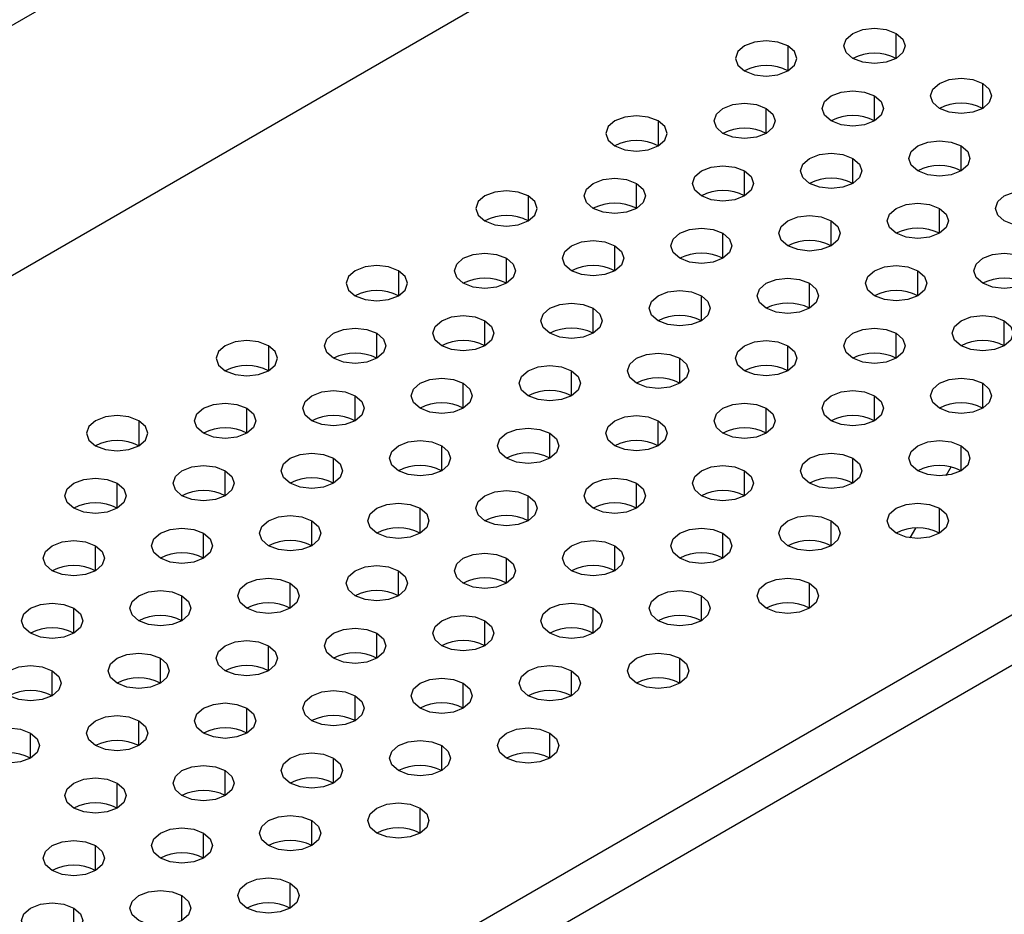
# Model space of a CAD drawing. Header units: millimetres. Extents: x 0 to 1118, y 0 to 864.
# Tile 125 of 254: x 891.76 to 897.12, y 696.38 to 701.25. Entities that reach past the tile are written whole.
import ezdxf

# ---------------------------------------------------------------- set-up
doc = ezdxf.new("R2010")
doc.units = ezdxf.units.MM

msp = doc.modelspace()

# ---------------------------------------------------------------- linework, layer by layer
at = {"color": 7, "linetype": 'Continuous', "lineweight": 25}
for p, q in [((897.1182, 704.3401), (869.6707, 688.4949)), ((869.3171, 686.9299), (897.4717, 703.1833)), ((901.7969, 700.6864), (873.6422, 684.4331)), ((873.7601, 684.229), (901.9147, 700.4823))]:
    msp.add_line(p, q, dxfattribs=at)
at = {"color": 8, "linetype": 'Continuous', "lineweight": 25}
for p, q in [((896.5339, 701.043), (896.5339, 701.1791)), ((895.9446, 701.1111), (895.9446, 700.975)), ((897.0053, 700.7709), (897.0053, 700.907)), ((896.416, 700.7029), (896.416, 700.8389)), ((895.8268, 700.6348), (895.8268, 700.7709)), ((895.2375, 700.7029), (895.2375, 700.5668)), ((896.8874, 700.4307), (896.8874, 700.5668)), ((896.2982, 700.3627), (896.2982, 700.4988)), ((895.7089, 700.2947), (895.7089, 700.4307)), ((895.1197, 700.2266), (895.1197, 700.3627)), ((894.5304, 700.2947), (894.5304, 700.1586)), ((896.7696, 700.0906), (896.7696, 700.2266)), ((896.1803, 700.0225), (896.1803, 700.1586)), ((895.5911, 699.9545), (895.5911, 700.0906)), ((895.0018, 699.8865), (895.0018, 700.0225)), ((894.4126, 699.8184), (894.4126, 699.9545)), ((893.8233, 699.8865), (893.8233, 699.7504)), ((896.6517, 699.7504), (896.6517, 699.8865)), ((896.0625, 699.6824), (896.0625, 699.8184)), ((895.4732, 699.6143), (895.4732, 699.7504)), ((894.884, 699.5463), (894.884, 699.6824)), ((894.2947, 699.4783), (894.2947, 699.6143)), ((897.1231, 699.4783), (897.1231, 699.6143)), ((893.7054, 699.4102), (893.7054, 699.5463)), ((896.5339, 699.4102), (896.5339, 699.5463)), ((893.1162, 699.4783), (893.1162, 699.3422)), ((895.9446, 699.3422), (895.9446, 699.4783)), ((895.3554, 699.2742), (895.3554, 699.4102)), ((894.7661, 699.2061), (894.7661, 699.3422)), ((894.1769, 699.1381), (894.1769, 699.2742)), ((897.0053, 699.1381), (897.0053, 699.2742)), ((893.5876, 699.0701), (893.5876, 699.2061)), ((896.416, 699.0701), (896.416, 699.2061)), ((892.9983, 699.002), (892.9983, 699.1381)), ((895.8268, 699.002), (895.8268, 699.1381)), ((892.4091, 699.0701), (892.4091, 698.934)), ((895.2375, 698.934), (895.2375, 699.0701)), ((894.6483, 698.866), (894.6483, 699.002)), ((894.059, 698.7979), (894.059, 698.934)), ((896.8874, 698.7979), (896.8874, 698.934)), ((893.4697, 698.7299), (893.4697, 698.866)), ((896.2982, 698.7299), (896.2982, 698.866)), ((896.8059, 698.7721), (896.833, 698.8188)), ((892.8805, 698.6618), (892.8805, 698.7979)), ((895.7089, 698.6618), (895.7089, 698.7979)), ((892.2912, 698.5938), (892.2912, 698.7299)), ((895.1197, 698.5938), (895.1197, 698.7299)), ((894.5304, 698.5258), (894.5304, 698.6618)), ((893.9411, 698.4577), (893.9411, 698.5938)), ((896.7696, 698.4577), (896.7696, 698.5938)), ((893.3519, 698.3897), (893.3519, 698.5258)), ((896.1803, 698.3897), (896.1803, 698.5258)), ((896.61, 698.4326), (896.6406, 698.4857)), ((892.7626, 698.3217), (892.7626, 698.4577)), ((895.5911, 698.3217), (895.5911, 698.4577)), ((892.1734, 698.2536), (892.1734, 698.3897)), ((895.0018, 698.2536), (895.0018, 698.3897)), ((894.4126, 698.1856), (894.4126, 698.3217)), ((893.8233, 698.1176), (893.8233, 698.2536)), ((893.234, 698.0495), (893.234, 698.1856)), ((896.0625, 698.0495), (896.0625, 698.1856)), ((892.6448, 697.9815), (892.6448, 698.1176)), ((895.4732, 697.9815), (895.4732, 698.1176)), ((892.0555, 697.9135), (892.0555, 698.0495)), ((894.884, 697.9135), (894.884, 698.0495)), ((894.2947, 697.8454), (894.2947, 697.9815)), ((893.7054, 697.7774), (893.7054, 697.9135)), ((893.1162, 697.7094), (893.1162, 697.8454)), ((892.5269, 697.6413), (892.5269, 697.7774)), ((895.3554, 697.6413), (895.3554, 697.7774)), ((891.9377, 697.5733), (891.9377, 697.7094)), ((894.7661, 697.5733), (894.7661, 697.7094)), ((894.1769, 697.5053), (894.1769, 697.6413)), ((893.5876, 697.4372), (893.5876, 697.5733)), ((892.9983, 697.3692), (892.9983, 697.5053)), ((892.4091, 697.3012), (892.4091, 697.4372)), ((891.8198, 697.2331), (891.8198, 697.3692)), ((894.6483, 697.2331), (894.6483, 697.3692)), ((894.059, 697.1651), (894.059, 697.3012)), ((893.4697, 697.0971), (893.4697, 697.2331)), ((892.8805, 697.029), (892.8805, 697.1651)), ((892.2912, 696.961), (892.2912, 697.0971)), ((893.9411, 696.8249), (893.9411, 696.961)), ((893.3519, 696.7569), (893.3519, 696.893)), ((892.7626, 696.6889), (892.7626, 696.8249)), ((892.1734, 696.6208), (892.1734, 696.7569)), ((893.234, 696.4167), (893.234, 696.5528)), ((892.6448, 696.3487), (892.6448, 696.4848)), ((892.0555, 696.2807), (892.0555, 696.4167))]:
    msp.add_line(p, q, dxfattribs=at)
at = {"color": 7, "linetype": 'Continuous', "lineweight": 25, "flags": 128}
for points in [[(896.2982, 701.043), (896.262, 701.0743), (896.2494, 701.1111), (896.262, 701.1479), (896.2982, 701.1791), (896.3522, 701.2), (896.416, 701.2073), (896.4798, 701.2), (896.5339, 701.1791)], [(896.5339, 701.1791), (896.57, 701.1479), (896.5827, 701.1111), (896.57, 701.0743), (896.5339, 701.043), (896.4798, 701.0222), (896.416, 701.0149), (896.3522, 701.0222), (896.2982, 701.043)], [(895.9446, 701.1111), (895.8905, 701.1319), (895.8268, 701.1393), (895.763, 701.1319), (895.7089, 701.1111), (895.6728, 701.0799), (895.6601, 701.043), (895.6728, 701.0062), (895.7089, 700.975)], [(895.7089, 700.975), (895.763, 700.9541), (895.8268, 700.9468), (895.8905, 700.9541), (895.9446, 700.975), (895.9807, 701.0062), (895.9934, 701.043), (895.9807, 701.0799), (895.9446, 701.1111)], [(896.7696, 700.7709), (896.7334, 700.8021), (896.7208, 700.8389), (896.7334, 700.8758), (896.7696, 700.907), (896.8236, 700.9278), (896.8874, 700.9352), (896.9512, 700.9278), (897.0053, 700.907)], [(897.0053, 700.907), (897.0414, 700.8758), (897.0541, 700.8389), (897.0414, 700.8021), (897.0053, 700.7709), (896.9512, 700.75), (896.8874, 700.7427), (896.8236, 700.75), (896.7696, 700.7709)], [(896.1803, 700.7029), (896.1442, 700.7341), (896.1315, 700.7709), (896.1442, 700.8077), (896.1803, 700.8389), (896.2344, 700.8598), (896.2982, 700.8671), (896.362, 700.8598), (896.416, 700.8389)], [(895.5911, 700.6348), (895.5549, 700.6661), (895.5422, 700.7029), (895.5549, 700.7397), (895.5911, 700.7709), (895.6451, 700.7918), (895.7089, 700.7991), (895.7727, 700.7918), (895.8268, 700.7709)], [(896.416, 700.8389), (896.4522, 700.8077), (896.4648, 700.7709), (896.4522, 700.7341), (896.416, 700.7029), (896.362, 700.682), (896.2982, 700.6747), (896.2344, 700.682), (896.1803, 700.7029)], [(895.8268, 700.7709), (895.8629, 700.7397), (895.8756, 700.7029), (895.8629, 700.6661), (895.8268, 700.6348), (895.7727, 700.614), (895.7089, 700.6067), (895.6451, 700.614), (895.5911, 700.6348)], [(895.2375, 700.7029), (895.1834, 700.7237), (895.1197, 700.7311), (895.0559, 700.7237), (895.0018, 700.7029), (894.9657, 700.6717), (894.953, 700.6348), (894.9657, 700.598), (895.0018, 700.5668)], [(895.0018, 700.5668), (895.0559, 700.5459), (895.1197, 700.5386), (895.1834, 700.5459), (895.2375, 700.5668), (895.2736, 700.598), (895.2863, 700.6348), (895.2736, 700.6717), (895.2375, 700.7029)], [(896.6517, 700.4307), (896.6156, 700.4619), (896.6029, 700.4988), (896.6156, 700.5356), (896.6517, 700.5668), (896.7058, 700.5877), (896.7696, 700.595), (896.8334, 700.5877), (896.8874, 700.5668)], [(896.0625, 700.3627), (896.0263, 700.3939), (896.0137, 700.4307), (896.0263, 700.4676), (896.0625, 700.4988), (896.1165, 700.5196), (896.1803, 700.5269), (896.2441, 700.5196), (896.2982, 700.4988)], [(896.8874, 700.5668), (896.9236, 700.5356), (896.9362, 700.4988), (896.9236, 700.4619), (896.8874, 700.4307), (896.8334, 700.4099), (896.7696, 700.4026), (896.7058, 700.4099), (896.6517, 700.4307)], [(896.2982, 700.4988), (896.3343, 700.4676), (896.347, 700.4307), (896.3343, 700.3939), (896.2982, 700.3627), (896.2441, 700.3418), (896.1803, 700.3345), (896.1165, 700.3418), (896.0625, 700.3627)], [(895.4732, 700.2947), (895.4371, 700.3259), (895.4244, 700.3627), (895.4371, 700.3995), (895.4732, 700.4307), (895.5273, 700.4516), (895.5911, 700.4589), (895.6548, 700.4516), (895.7089, 700.4307)], [(895.7089, 700.4307), (895.745, 700.3995), (895.7577, 700.3627), (895.745, 700.3259), (895.7089, 700.2947), (895.6548, 700.2738), (895.5911, 700.2665), (895.5273, 700.2738), (895.4732, 700.2947)], [(894.884, 700.2266), (894.8478, 700.2578), (894.8351, 700.2947), (894.8478, 700.3315), (894.884, 700.3627), (894.938, 700.3836), (895.0018, 700.3909), (895.0656, 700.3836), (895.1197, 700.3627)], [(895.1197, 700.3627), (895.1558, 700.3315), (895.1685, 700.2947), (895.1558, 700.2578), (895.1197, 700.2266), (895.0656, 700.2058), (895.0018, 700.1985), (894.938, 700.2058), (894.884, 700.2266)], [(894.5304, 700.2947), (894.4763, 700.3155), (894.4126, 700.3228), (894.3488, 700.3155), (894.2947, 700.2947), (894.2586, 700.2635), (894.2459, 700.2266), (894.2586, 700.1898), (894.2947, 700.1586)], [(897.1231, 700.1586), (897.087, 700.1898), (897.0743, 700.2266), (897.087, 700.2635), (897.1231, 700.2947), (897.1772, 700.3155), (897.241, 700.3228), (897.3048, 700.3155), (897.3588, 700.2947)], [(894.2947, 700.1586), (894.3488, 700.1377), (894.4126, 700.1304), (894.4763, 700.1377), (894.5304, 700.1586), (894.5665, 700.1898), (894.5792, 700.2266), (894.5665, 700.2635), (894.5304, 700.2947)], [(896.5339, 700.0906), (896.4977, 700.1218), (896.4851, 700.1586), (896.4977, 700.1954), (896.5339, 700.2266), (896.5879, 700.2475), (896.6517, 700.2548), (896.7155, 700.2475), (896.7696, 700.2266)], [(897.3588, 700.2947), (897.395, 700.2635), (897.4076, 700.2266), (897.395, 700.1898), (897.3588, 700.1586), (897.3048, 700.1377), (897.241, 700.1304), (897.1772, 700.1377), (897.1231, 700.1586)], [(896.7696, 700.2266), (896.8057, 700.1954), (896.8184, 700.1586), (896.8057, 700.1218), (896.7696, 700.0906), (896.7155, 700.0697), (896.6517, 700.0624), (896.5879, 700.0697), (896.5339, 700.0906)], [(895.9446, 700.0225), (895.9085, 700.0537), (895.8958, 700.0906), (895.9085, 700.1274), (895.9446, 700.1586), (895.9987, 700.1795), (896.0625, 700.1868), (896.1262, 700.1795), (896.1803, 700.1586)], [(896.1803, 700.1586), (896.2164, 700.1274), (896.2291, 700.0906), (896.2164, 700.0537), (896.1803, 700.0225), (896.1262, 700.0017), (896.0625, 699.9943), (895.9987, 700.0017), (895.9446, 700.0225)], [(895.3554, 699.9545), (895.3192, 699.9857), (895.3065, 700.0225), (895.3192, 700.0593), (895.3554, 700.0906), (895.4094, 700.1114), (895.4732, 700.1187), (895.537, 700.1114), (895.5911, 700.0906)], [(894.7661, 699.8865), (894.73, 699.9177), (894.7173, 699.9545), (894.73, 699.9913), (894.7661, 700.0225), (894.8202, 700.0434), (894.884, 700.0507), (894.9477, 700.0434), (895.0018, 700.0225)], [(895.5911, 700.0906), (895.6272, 700.0593), (895.6399, 700.0225), (895.6272, 699.9857), (895.5911, 699.9545), (895.537, 699.9336), (895.4732, 699.9263), (895.4094, 699.9336), (895.3554, 699.9545)], [(895.0018, 700.0225), (895.0379, 699.9913), (895.0506, 699.9545), (895.0379, 699.9177), (895.0018, 699.8865), (894.9477, 699.8656), (894.884, 699.8583), (894.8202, 699.8656), (894.7661, 699.8865)], [(894.1769, 699.8184), (894.1407, 699.8496), (894.128, 699.8865), (894.1407, 699.9233), (894.1769, 699.9545), (894.2309, 699.9754), (894.2947, 699.9827), (894.3585, 699.9754), (894.4126, 699.9545)], [(894.4126, 699.9545), (894.4487, 699.9233), (894.4614, 699.8865), (894.4487, 699.8496), (894.4126, 699.8184), (894.3585, 699.7976), (894.2947, 699.7902), (894.2309, 699.7976), (894.1769, 699.8184)], [(897.0053, 699.8184), (896.9691, 699.8496), (896.9565, 699.8865), (896.9691, 699.9233), (897.0053, 699.9545), (897.0593, 699.9754), (897.1231, 699.9827), (897.1869, 699.9754), (897.241, 699.9545)], [(897.241, 699.9545), (897.2771, 699.9233), (897.2898, 699.8865), (897.2771, 699.8496), (897.241, 699.8184), (897.1869, 699.7976), (897.1231, 699.7902), (897.0593, 699.7976), (897.0053, 699.8184)], [(893.8233, 699.8865), (893.7692, 699.9073), (893.7054, 699.9146), (893.6417, 699.9073), (893.5876, 699.8865), (893.5515, 699.8552), (893.5388, 699.8184), (893.5515, 699.7816), (893.5876, 699.7504)], [(893.5876, 699.7504), (893.6417, 699.7295), (893.7054, 699.7222), (893.7692, 699.7295), (893.8233, 699.7504), (893.8594, 699.7816), (893.8721, 699.8184), (893.8594, 699.8552), (893.8233, 699.8865)], [(896.416, 699.7504), (896.3799, 699.7816), (896.3672, 699.8184), (896.3799, 699.8552), (896.416, 699.8865), (896.4701, 699.9073), (896.5339, 699.9146), (896.5977, 699.9073), (896.6517, 699.8865)], [(896.6517, 699.8865), (896.6879, 699.8552), (896.7005, 699.8184), (896.6879, 699.7816), (896.6517, 699.7504), (896.5977, 699.7295), (896.5339, 699.7222), (896.4701, 699.7295), (896.416, 699.7504)], [(895.8268, 699.6824), (895.7906, 699.7136), (895.778, 699.7504), (895.7906, 699.7872), (895.8268, 699.8184), (895.8808, 699.8393), (895.9446, 699.8466), (896.0084, 699.8393), (896.0625, 699.8184)], [(895.2375, 699.6143), (895.2014, 699.6455), (895.1887, 699.6824), (895.2014, 699.7192), (895.2375, 699.7504), (895.2916, 699.7713), (895.3554, 699.7786), (895.4191, 699.7713), (895.4732, 699.7504)], [(896.0625, 699.8184), (896.0986, 699.7872), (896.1113, 699.7504), (896.0986, 699.7136), (896.0625, 699.6824), (896.0084, 699.6615), (895.9446, 699.6542), (895.8808, 699.6615), (895.8268, 699.6824)], [(895.4732, 699.7504), (895.5093, 699.7192), (895.522, 699.6824), (895.5093, 699.6455), (895.4732, 699.6143), (895.4191, 699.5935), (895.3554, 699.5861), (895.2916, 699.5935), (895.2375, 699.6143)], [(894.6483, 699.5463), (894.6121, 699.5775), (894.5994, 699.6143), (894.6121, 699.6511), (894.6483, 699.6824), (894.7023, 699.7032), (894.7661, 699.7105), (894.8299, 699.7032), (894.884, 699.6824)], [(894.884, 699.6824), (894.9201, 699.6511), (894.9328, 699.6143), (894.9201, 699.5775), (894.884, 699.5463), (894.8299, 699.5254), (894.7661, 699.5181), (894.7023, 699.5254), (894.6483, 699.5463)], [(894.059, 699.4783), (894.0229, 699.5095), (894.0102, 699.5463), (894.0229, 699.5831), (894.059, 699.6143), (894.1131, 699.6352), (894.1769, 699.6425), (894.2406, 699.6352), (894.2947, 699.6143)], [(894.2947, 699.6143), (894.3308, 699.5831), (894.3435, 699.5463), (894.3308, 699.5095), (894.2947, 699.4783), (894.2406, 699.4574), (894.1769, 699.4501), (894.1131, 699.4574), (894.059, 699.4783)], [(896.8874, 699.4783), (896.8513, 699.5095), (896.8386, 699.5463), (896.8513, 699.5831), (896.8874, 699.6143), (896.9415, 699.6352), (897.0053, 699.6425), (897.0691, 699.6352), (897.1231, 699.6143)], [(897.1231, 699.6143), (897.1593, 699.5831), (897.1719, 699.5463), (897.1593, 699.5095), (897.1231, 699.4783), (897.0691, 699.4574), (897.0053, 699.4501), (896.9415, 699.4574), (896.8874, 699.4783)], [(893.4697, 699.4102), (893.4336, 699.4414), (893.4209, 699.4783), (893.4336, 699.5151), (893.4697, 699.5463), (893.5238, 699.5671), (893.5876, 699.5745), (893.6514, 699.5671), (893.7054, 699.5463)], [(896.2982, 699.4102), (896.262, 699.4414), (896.2494, 699.4783), (896.262, 699.5151), (896.2982, 699.5463), (896.3522, 699.5671), (896.416, 699.5745), (896.4798, 699.5671), (896.5339, 699.5463)], [(893.1162, 699.4783), (893.0621, 699.4991), (892.9983, 699.5064), (892.9346, 699.4991), (892.8805, 699.4783), (892.8444, 699.447), (892.8317, 699.4102), (892.8444, 699.3734), (892.8805, 699.3422)], [(893.7054, 699.5463), (893.7416, 699.5151), (893.7543, 699.4783), (893.7416, 699.4414), (893.7054, 699.4102), (893.6514, 699.3894), (893.5876, 699.382), (893.5238, 699.3894), (893.4697, 699.4102)], [(895.7089, 699.3422), (895.6728, 699.3734), (895.6601, 699.4102), (895.6728, 699.447), (895.7089, 699.4783), (895.763, 699.4991), (895.8268, 699.5064), (895.8905, 699.4991), (895.9446, 699.4783)], [(896.5339, 699.5463), (896.57, 699.5151), (896.5827, 699.4783), (896.57, 699.4414), (896.5339, 699.4102), (896.4798, 699.3894), (896.416, 699.382), (896.3522, 699.3894), (896.2982, 699.4102)], [(892.8805, 699.3422), (892.9346, 699.3213), (892.9983, 699.314), (893.0621, 699.3213), (893.1162, 699.3422), (893.1523, 699.3734), (893.165, 699.4102), (893.1523, 699.447), (893.1162, 699.4783)], [(895.9446, 699.4783), (895.9807, 699.447), (895.9934, 699.4102), (895.9807, 699.3734), (895.9446, 699.3422), (895.8905, 699.3213), (895.8268, 699.314), (895.763, 699.3213), (895.7089, 699.3422)], [(895.1197, 699.2742), (895.0835, 699.3054), (895.0708, 699.3422), (895.0835, 699.379), (895.1197, 699.4102), (895.1737, 699.4311), (895.2375, 699.4384), (895.3013, 699.4311), (895.3554, 699.4102)], [(895.3554, 699.4102), (895.3915, 699.379), (895.4042, 699.3422), (895.3915, 699.3054), (895.3554, 699.2742), (895.3013, 699.2533), (895.2375, 699.246), (895.1737, 699.2533), (895.1197, 699.2742)], [(894.5304, 699.2061), (894.4943, 699.2373), (894.4816, 699.2742), (894.4943, 699.311), (894.5304, 699.3422), (894.5845, 699.363), (894.6483, 699.3704), (894.712, 699.363), (894.7661, 699.3422)], [(893.9411, 699.1381), (893.905, 699.1693), (893.8923, 699.2061), (893.905, 699.2429), (893.9411, 699.2742), (893.9952, 699.295), (894.059, 699.3023), (894.1228, 699.295), (894.1769, 699.2742)], [(894.7661, 699.3422), (894.8022, 699.311), (894.8149, 699.2742), (894.8022, 699.2373), (894.7661, 699.2061), (894.712, 699.1853), (894.6483, 699.1779), (894.5845, 699.1853), (894.5304, 699.2061)], [(896.7696, 699.1381), (896.7334, 699.1693), (896.7208, 699.2061), (896.7334, 699.2429), (896.7696, 699.2742), (896.8236, 699.295), (896.8874, 699.3023), (896.9512, 699.295), (897.0053, 699.2742)], [(894.1769, 699.2742), (894.213, 699.2429), (894.2257, 699.2061), (894.213, 699.1693), (894.1769, 699.1381), (894.1228, 699.1172), (894.059, 699.1099), (893.9952, 699.1172), (893.9411, 699.1381)], [(897.0053, 699.2742), (897.0414, 699.2429), (897.0541, 699.2061), (897.0414, 699.1693), (897.0053, 699.1381), (896.9512, 699.1172), (896.8874, 699.1099), (896.8236, 699.1172), (896.7696, 699.1381)], [(893.3519, 699.0701), (893.3158, 699.1013), (893.3031, 699.1381), (893.3158, 699.1749), (893.3519, 699.2061), (893.406, 699.227), (893.4697, 699.2343), (893.5335, 699.227), (893.5876, 699.2061)], [(893.5876, 699.2061), (893.6237, 699.1749), (893.6364, 699.1381), (893.6237, 699.1013), (893.5876, 699.0701), (893.5335, 699.0492), (893.4697, 699.0419), (893.406, 699.0492), (893.3519, 699.0701)], [(896.1803, 699.0701), (896.1442, 699.1013), (896.1315, 699.1381), (896.1442, 699.1749), (896.1803, 699.2061), (896.2344, 699.227), (896.2982, 699.2343), (896.362, 699.227), (896.416, 699.2061)], [(896.416, 699.2061), (896.4522, 699.1749), (896.4648, 699.1381), (896.4522, 699.1013), (896.416, 699.0701), (896.362, 699.0492), (896.2982, 699.0419), (896.2344, 699.0492), (896.1803, 699.0701)], [(892.7626, 699.002), (892.7265, 699.0332), (892.7138, 699.0701), (892.7265, 699.1069), (892.7626, 699.1381), (892.8167, 699.1589), (892.8805, 699.1663), (892.9443, 699.1589), (892.9983, 699.1381)], [(892.9983, 699.1381), (893.0345, 699.1069), (893.0472, 699.0701), (893.0345, 699.0332), (892.9983, 699.002), (892.9443, 698.9812), (892.8805, 698.9738), (892.8167, 698.9812), (892.7626, 699.002)], [(895.5911, 699.002), (895.5549, 699.0332), (895.5422, 699.0701), (895.5549, 699.1069), (895.5911, 699.1381), (895.6451, 699.1589), (895.7089, 699.1663), (895.7727, 699.1589), (895.8268, 699.1381)], [(895.8268, 699.1381), (895.8629, 699.1069), (895.8756, 699.0701), (895.8629, 699.0332), (895.8268, 699.002), (895.7727, 698.9812), (895.7089, 698.9738), (895.6451, 698.9812), (895.5911, 699.002)], [(892.4091, 699.0701), (892.355, 699.0909), (892.2912, 699.0982), (892.2275, 699.0909), (892.1734, 699.0701), (892.1373, 699.0388), (892.1246, 699.002), (892.1373, 698.9652), (892.1734, 698.934)], [(895.0018, 698.934), (894.9657, 698.9652), (894.953, 699.002), (894.9657, 699.0388), (895.0018, 699.0701), (895.0559, 699.0909), (895.1197, 699.0982), (895.1834, 699.0909), (895.2375, 699.0701)], [(892.1734, 698.934), (892.2275, 698.9131), (892.2912, 698.9058), (892.355, 698.9131), (892.4091, 698.934), (892.4452, 698.9652), (892.4579, 699.002), (892.4452, 699.0388), (892.4091, 699.0701)], [(894.4126, 698.866), (894.3764, 698.8972), (894.3637, 698.934), (894.3764, 698.9708), (894.4126, 699.002), (894.4666, 699.0229), (894.5304, 699.0302), (894.5942, 699.0229), (894.6483, 699.002)], [(895.2375, 699.0701), (895.2736, 699.0388), (895.2863, 699.002), (895.2736, 698.9652), (895.2375, 698.934), (895.1834, 698.9131), (895.1197, 698.9058), (895.0559, 698.9131), (895.0018, 698.934)], [(894.6483, 699.002), (894.6844, 698.9708), (894.6971, 698.934), (894.6844, 698.8972), (894.6483, 698.866), (894.5942, 698.8451), (894.5304, 698.8378), (894.4666, 698.8451), (894.4126, 698.866)], [(893.8233, 698.7979), (893.7872, 698.8291), (893.7745, 698.866), (893.7872, 698.9028), (893.8233, 698.934), (893.8774, 698.9548), (893.9411, 698.9622), (894.0049, 698.9548), (894.059, 698.934)], [(894.059, 698.934), (894.0951, 698.9028), (894.1078, 698.866), (894.0951, 698.8291), (894.059, 698.7979), (894.0049, 698.7771), (893.9411, 698.7697), (893.8774, 698.7771), (893.8233, 698.7979)], [(896.6517, 698.7979), (896.6156, 698.8291), (896.6029, 698.866), (896.6156, 698.9028), (896.6517, 698.934), (896.7058, 698.9548), (896.7696, 698.9622), (896.8334, 698.9548), (896.8874, 698.934)], [(896.8874, 698.934), (896.9236, 698.9028), (896.9362, 698.866), (896.9236, 698.8291), (896.8874, 698.7979), (896.8334, 698.7771), (896.7696, 698.7697), (896.7058, 698.7771), (896.6517, 698.7979)], [(893.234, 698.7299), (893.1979, 698.7611), (893.1852, 698.7979), (893.1979, 698.8347), (893.234, 698.866), (893.2881, 698.8868), (893.3519, 698.8941), (893.4157, 698.8868), (893.4697, 698.866)], [(893.4697, 698.866), (893.5059, 698.8347), (893.5186, 698.7979), (893.5059, 698.7611), (893.4697, 698.7299), (893.4157, 698.709), (893.3519, 698.7017), (893.2881, 698.709), (893.234, 698.7299)], [(896.0625, 698.7299), (896.0263, 698.7611), (896.0137, 698.7979), (896.0263, 698.8347), (896.0625, 698.866), (896.1165, 698.8868), (896.1803, 698.8941), (896.2441, 698.8868), (896.2982, 698.866)], [(896.2982, 698.866), (896.3343, 698.8347), (896.347, 698.7979), (896.3343, 698.7611), (896.2982, 698.7299), (896.2441, 698.709), (896.1803, 698.7017), (896.1165, 698.709), (896.0625, 698.7299)], [(892.6448, 698.6618), (892.6087, 698.6931), (892.596, 698.7299), (892.6087, 698.7667), (892.6448, 698.7979), (892.6989, 698.8188), (892.7626, 698.8261), (892.8264, 698.8188), (892.8805, 698.7979)], [(895.4732, 698.6618), (895.4371, 698.6931), (895.4244, 698.7299), (895.4371, 698.7667), (895.4732, 698.7979), (895.5273, 698.8188), (895.5911, 698.8261), (895.6548, 698.8188), (895.7089, 698.7979)], [(892.0555, 698.5938), (892.0194, 698.625), (892.0067, 698.6618), (892.0194, 698.6987), (892.0555, 698.7299), (892.1096, 698.7507), (892.1734, 698.7581), (892.2372, 698.7507), (892.2912, 698.7299)], [(892.8805, 698.7979), (892.9166, 698.7667), (892.9293, 698.7299), (892.9166, 698.6931), (892.8805, 698.6618), (892.8264, 698.641), (892.7626, 698.6337), (892.6989, 698.641), (892.6448, 698.6618)], [(894.884, 698.5938), (894.8478, 698.625), (894.8351, 698.6618), (894.8478, 698.6987), (894.884, 698.7299), (894.938, 698.7507), (895.0018, 698.7581), (895.0656, 698.7507), (895.1197, 698.7299)], [(895.7089, 698.7979), (895.745, 698.7667), (895.7577, 698.7299), (895.745, 698.6931), (895.7089, 698.6618), (895.6548, 698.641), (895.5911, 698.6337), (895.5273, 698.641), (895.4732, 698.6618)], [(892.2912, 698.7299), (892.3274, 698.6987), (892.34, 698.6618), (892.3274, 698.625), (892.2912, 698.5938), (892.2372, 698.573), (892.1734, 698.5656), (892.1096, 698.573), (892.0555, 698.5938)], [(895.1197, 698.7299), (895.1558, 698.6987), (895.1685, 698.6618), (895.1558, 698.625), (895.1197, 698.5938), (895.0656, 698.573), (895.0018, 698.5656), (894.938, 698.573), (894.884, 698.5938)], [(894.2947, 698.5258), (894.2586, 698.557), (894.2459, 698.5938), (894.2586, 698.6306), (894.2947, 698.6618), (894.3488, 698.6827), (894.4126, 698.69), (894.4763, 698.6827), (894.5304, 698.6618)], [(894.5304, 698.6618), (894.5665, 698.6306), (894.5792, 698.5938), (894.5665, 698.557), (894.5304, 698.5258), (894.4763, 698.5049), (894.4126, 698.4976), (894.3488, 698.5049), (894.2947, 698.5258)], [(893.7054, 698.4577), (893.6693, 698.489), (893.6566, 698.5258), (893.6693, 698.5626), (893.7054, 698.5938), (893.7595, 698.6147), (893.8233, 698.622), (893.8871, 698.6147), (893.9411, 698.5938)], [(893.9411, 698.5938), (893.9773, 698.5626), (893.99, 698.5258), (893.9773, 698.489), (893.9411, 698.4577), (893.8871, 698.4369), (893.8233, 698.4296), (893.7595, 698.4369), (893.7054, 698.4577)], [(896.5339, 698.4577), (896.4977, 698.489), (896.4851, 698.5258), (896.4977, 698.5626), (896.5339, 698.5938), (896.5879, 698.6147), (896.6517, 698.622), (896.7155, 698.6147), (896.7696, 698.5938)], [(896.7696, 698.5938), (896.8057, 698.5626), (896.8184, 698.5258), (896.8057, 698.489), (896.7696, 698.4577), (896.7155, 698.4369), (896.6517, 698.4296), (896.5879, 698.4369), (896.5339, 698.4577)], [(893.1162, 698.3897), (893.0801, 698.4209), (893.0674, 698.4577), (893.0801, 698.4946), (893.1162, 698.5258), (893.1703, 698.5466), (893.234, 698.554), (893.2978, 698.5466), (893.3519, 698.5258)], [(895.9446, 698.3897), (895.9085, 698.4209), (895.8958, 698.4577), (895.9085, 698.4946), (895.9446, 698.5258), (895.9987, 698.5466), (896.0625, 698.554), (896.1262, 698.5466), (896.1803, 698.5258)], [(892.5269, 698.3217), (892.4908, 698.3529), (892.4781, 698.3897), (892.4908, 698.4265), (892.5269, 698.4577), (892.581, 698.4786), (892.6448, 698.4859), (892.7086, 698.4786), (892.7626, 698.4577)], [(893.3519, 698.5258), (893.388, 698.4946), (893.4007, 698.4577), (893.388, 698.4209), (893.3519, 698.3897), (893.2978, 698.3689), (893.234, 698.3615), (893.1703, 698.3689), (893.1162, 698.3897)], [(895.3554, 698.3217), (895.3192, 698.3529), (895.3065, 698.3897), (895.3192, 698.4265), (895.3554, 698.4577), (895.4094, 698.4786), (895.4732, 698.4859), (895.537, 698.4786), (895.5911, 698.4577)], [(896.1803, 698.5258), (896.2164, 698.4946), (896.2291, 698.4577), (896.2164, 698.4209), (896.1803, 698.3897), (896.1262, 698.3689), (896.0625, 698.3615), (895.9987, 698.3689), (895.9446, 698.3897)], [(892.7626, 698.4577), (892.7988, 698.4265), (892.8115, 698.3897), (892.7988, 698.3529), (892.7626, 698.3217), (892.7086, 698.3008), (892.6448, 698.2935), (892.581, 698.3008), (892.5269, 698.3217)], [(895.5911, 698.4577), (895.6272, 698.4265), (895.6399, 698.3897), (895.6272, 698.3529), (895.5911, 698.3217), (895.537, 698.3008), (895.4732, 698.2935), (895.4094, 698.3008), (895.3554, 698.3217)], [(891.9377, 698.2536), (891.9016, 698.2849), (891.8889, 698.3217), (891.9016, 698.3585), (891.9377, 698.3897), (891.9918, 698.4106), (892.0555, 698.4179), (892.1193, 698.4106), (892.1734, 698.3897)], [(892.1734, 698.3897), (892.2095, 698.3585), (892.2222, 698.3217), (892.2095, 698.2849), (892.1734, 698.2536), (892.1193, 698.2328), (892.0555, 698.2255), (891.9918, 698.2328), (891.9377, 698.2536)], [(894.7661, 698.2536), (894.73, 698.2849), (894.7173, 698.3217), (894.73, 698.3585), (894.7661, 698.3897), (894.8202, 698.4106), (894.884, 698.4179), (894.9477, 698.4106), (895.0018, 698.3897)], [(895.0018, 698.3897), (895.0379, 698.3585), (895.0506, 698.3217), (895.0379, 698.2849), (895.0018, 698.2536), (894.9477, 698.2328), (894.884, 698.2255), (894.8202, 698.2328), (894.7661, 698.2536)], [(894.1769, 698.1856), (894.1407, 698.2168), (894.128, 698.2536), (894.1407, 698.2905), (894.1769, 698.3217), (894.2309, 698.3425), (894.2947, 698.3499), (894.3585, 698.3425), (894.4126, 698.3217)], [(893.5876, 698.1176), (893.5515, 698.1488), (893.5388, 698.1856), (893.5515, 698.2224), (893.5876, 698.2536), (893.6417, 698.2745), (893.7054, 698.2818), (893.7692, 698.2745), (893.8233, 698.2536)], [(894.4126, 698.3217), (894.4487, 698.2905), (894.4614, 698.2536), (894.4487, 698.2168), (894.4126, 698.1856), (894.3585, 698.1648), (894.2947, 698.1574), (894.2309, 698.1648), (894.1769, 698.1856)], [(893.8233, 698.2536), (893.8594, 698.2224), (893.8721, 698.1856), (893.8594, 698.1488), (893.8233, 698.1176), (893.7692, 698.0967), (893.7054, 698.0894), (893.6417, 698.0967), (893.5876, 698.1176)], [(892.9983, 698.0495), (892.9622, 698.0808), (892.9495, 698.1176), (892.9622, 698.1544), (892.9983, 698.1856), (893.0524, 698.2065), (893.1162, 698.2138), (893.18, 698.2065), (893.234, 698.1856)], [(893.234, 698.1856), (893.2702, 698.1544), (893.2829, 698.1176), (893.2702, 698.0808), (893.234, 698.0495), (893.18, 698.0287), (893.1162, 698.0214), (893.0524, 698.0287), (892.9983, 698.0495)], [(895.8268, 698.0495), (895.7906, 698.0808), (895.778, 698.1176), (895.7906, 698.1544), (895.8268, 698.1856), (895.8808, 698.2065), (895.9446, 698.2138), (896.0084, 698.2065), (896.0625, 698.1856)], [(896.0625, 698.1856), (896.0986, 698.1544), (896.1113, 698.1176), (896.0986, 698.0808), (896.0625, 698.0495), (896.0084, 698.0287), (895.9446, 698.0214), (895.8808, 698.0287), (895.8268, 698.0495)], [(892.4091, 697.9815), (892.373, 698.0127), (892.3603, 698.0495), (892.373, 698.0864), (892.4091, 698.1176), (892.4632, 698.1384), (892.5269, 698.1458), (892.5907, 698.1384), (892.6448, 698.1176)], [(892.6448, 698.1176), (892.6809, 698.0864), (892.6936, 698.0495), (892.6809, 698.0127), (892.6448, 697.9815), (892.5907, 697.9607), (892.5269, 697.9533), (892.4632, 697.9607), (892.4091, 697.9815)], [(895.2375, 697.9815), (895.2014, 698.0127), (895.1887, 698.0495), (895.2014, 698.0864), (895.2375, 698.1176), (895.2916, 698.1384), (895.3554, 698.1458), (895.4191, 698.1384), (895.4732, 698.1176)], [(895.4732, 698.1176), (895.5093, 698.0864), (895.522, 698.0495), (895.5093, 698.0127), (895.4732, 697.9815), (895.4191, 697.9607), (895.3554, 697.9533), (895.2916, 697.9607), (895.2375, 697.9815)], [(891.8198, 697.9135), (891.7837, 697.9447), (891.771, 697.9815), (891.7837, 698.0183), (891.8198, 698.0495), (891.8739, 698.0704), (891.9377, 698.0777), (892.0015, 698.0704), (892.0555, 698.0495)], [(894.6483, 697.9135), (894.6121, 697.9447), (894.5994, 697.9815), (894.6121, 698.0183), (894.6483, 698.0495), (894.7023, 698.0704), (894.7661, 698.0777), (894.8299, 698.0704), (894.884, 698.0495)], [(892.0555, 698.0495), (892.0917, 698.0183), (892.1043, 697.9815), (892.0917, 697.9447), (892.0555, 697.9135), (892.0015, 697.8926), (891.9377, 697.8853), (891.8739, 697.8926), (891.8198, 697.9135)], [(894.059, 697.8454), (894.0229, 697.8767), (894.0102, 697.9135), (894.0229, 697.9503), (894.059, 697.9815), (894.1131, 698.0024), (894.1769, 698.0097), (894.2406, 698.0024), (894.2947, 697.9815)], [(894.884, 698.0495), (894.9201, 698.0183), (894.9328, 697.9815), (894.9201, 697.9447), (894.884, 697.9135), (894.8299, 697.8926), (894.7661, 697.8853), (894.7023, 697.8926), (894.6483, 697.9135)], [(894.2947, 697.9815), (894.3308, 697.9503), (894.3435, 697.9135), (894.3308, 697.8767), (894.2947, 697.8454), (894.2406, 697.8246), (894.1769, 697.8173), (894.1131, 697.8246), (894.059, 697.8454)], [(893.4697, 697.7774), (893.4336, 697.8086), (893.4209, 697.8454), (893.4336, 697.8823), (893.4697, 697.9135), (893.5238, 697.9343), (893.5876, 697.9417), (893.6514, 697.9343), (893.7054, 697.9135)], [(893.7054, 697.9135), (893.7416, 697.8823), (893.7543, 697.8454), (893.7416, 697.8086), (893.7054, 697.7774), (893.6514, 697.7566), (893.5876, 697.7492), (893.5238, 697.7566), (893.4697, 697.7774)], [(892.8805, 697.7094), (892.8444, 697.7406), (892.8317, 697.7774), (892.8444, 697.8142), (892.8805, 697.8454), (892.9346, 697.8663), (892.9983, 697.8736), (893.0621, 697.8663), (893.1162, 697.8454)], [(893.1162, 697.8454), (893.1523, 697.8142), (893.165, 697.7774), (893.1523, 697.7406), (893.1162, 697.7094), (893.0621, 697.6885), (892.9983, 697.6812), (892.9346, 697.6885), (892.8805, 697.7094)], [(892.2912, 697.6413), (892.2551, 697.6726), (892.2424, 697.7094), (892.2551, 697.7462), (892.2912, 697.7774), (892.3453, 697.7983), (892.4091, 697.8056), (892.4729, 697.7983), (892.5269, 697.7774)], [(895.1197, 697.6413), (895.0835, 697.6726), (895.0708, 697.7094), (895.0835, 697.7462), (895.1197, 697.7774), (895.1737, 697.7983), (895.2375, 697.8056), (895.3013, 697.7983), (895.3554, 697.7774)], [(891.702, 697.5733), (891.6658, 697.6045), (891.6532, 697.6413), (891.6658, 697.6782), (891.702, 697.7094), (891.756, 697.7302), (891.8198, 697.7376), (891.8836, 697.7302), (891.9377, 697.7094)], [(892.5269, 697.7774), (892.5631, 697.7462), (892.5758, 697.7094), (892.5631, 697.6726), (892.5269, 697.6413), (892.4729, 697.6205), (892.4091, 697.6132), (892.3453, 697.6205), (892.2912, 697.6413)], [(894.5304, 697.5733), (894.4943, 697.6045), (894.4816, 697.6413), (894.4943, 697.6782), (894.5304, 697.7094), (894.5845, 697.7302), (894.6483, 697.7376), (894.712, 697.7302), (894.7661, 697.7094)], [(895.3554, 697.7774), (895.3915, 697.7462), (895.4042, 697.7094), (895.3915, 697.6726), (895.3554, 697.6413), (895.3013, 697.6205), (895.2375, 697.6132), (895.1737, 697.6205), (895.1197, 697.6413)], [(891.9377, 697.7094), (891.9738, 697.6782), (891.9865, 697.6413), (891.9738, 697.6045), (891.9377, 697.5733), (891.8836, 697.5524), (891.8198, 697.5451), (891.756, 697.5524), (891.702, 697.5733)], [(894.7661, 697.7094), (894.8022, 697.6782), (894.8149, 697.6413), (894.8022, 697.6045), (894.7661, 697.5733), (894.712, 697.5524), (894.6483, 697.5451), (894.5845, 697.5524), (894.5304, 697.5733)], [(893.9411, 697.5053), (893.905, 697.5365), (893.8923, 697.5733), (893.905, 697.6101), (893.9411, 697.6413), (893.9952, 697.6622), (894.059, 697.6695), (894.1228, 697.6622), (894.1769, 697.6413)], [(894.1769, 697.6413), (894.213, 697.6101), (894.2257, 697.5733), (894.213, 697.5365), (894.1769, 697.5053), (894.1228, 697.4844), (894.059, 697.4771), (893.9952, 697.4844), (893.9411, 697.5053)], [(893.3519, 697.4372), (893.3158, 697.4685), (893.3031, 697.5053), (893.3158, 697.5421), (893.3519, 697.5733), (893.406, 697.5942), (893.4697, 697.6015), (893.5335, 697.5942), (893.5876, 697.5733)], [(893.5876, 697.5733), (893.6237, 697.5421), (893.6364, 697.5053), (893.6237, 697.4685), (893.5876, 697.4372), (893.5335, 697.4164), (893.4697, 697.4091), (893.406, 697.4164), (893.3519, 697.4372)], [(892.7626, 697.3692), (892.7265, 697.4004), (892.7138, 697.4372), (892.7265, 697.4741), (892.7626, 697.5053), (892.8167, 697.5261), (892.8805, 697.5335), (892.9443, 697.5261), (892.9983, 697.5053)], [(892.9983, 697.5053), (893.0345, 697.4741), (893.0472, 697.4372), (893.0345, 697.4004), (892.9983, 697.3692), (892.9443, 697.3483), (892.8805, 697.341), (892.8167, 697.3483), (892.7626, 697.3692)], [(892.1734, 697.3012), (892.1373, 697.3324), (892.1246, 697.3692), (892.1373, 697.406), (892.1734, 697.4372), (892.2275, 697.4581), (892.2912, 697.4654), (892.355, 697.4581), (892.4091, 697.4372)], [(892.4091, 697.4372), (892.4452, 697.406), (892.4579, 697.3692), (892.4452, 697.3324), (892.4091, 697.3012), (892.355, 697.2803), (892.2912, 697.273), (892.2275, 697.2803), (892.1734, 697.3012)], [(891.5841, 697.2331), (891.548, 697.2643), (891.5353, 697.3012), (891.548, 697.338), (891.5841, 697.3692), (891.6382, 697.3901), (891.702, 697.3974), (891.7658, 697.3901), (891.8198, 697.3692)], [(891.8198, 697.3692), (891.856, 697.338), (891.8686, 697.3012), (891.856, 697.2643), (891.8198, 697.2331), (891.7658, 697.2123), (891.702, 697.205), (891.6382, 697.2123), (891.5841, 697.2331)], [(894.4126, 697.2331), (894.3764, 697.2643), (894.3637, 697.3012), (894.3764, 697.338), (894.4126, 697.3692), (894.4666, 697.3901), (894.5304, 697.3974), (894.5942, 697.3901), (894.6483, 697.3692)], [(894.6483, 697.3692), (894.6844, 697.338), (894.6971, 697.3012), (894.6844, 697.2643), (894.6483, 697.2331), (894.5942, 697.2123), (894.5304, 697.205), (894.4666, 697.2123), (894.4126, 697.2331)], [(893.8233, 697.1651), (893.7872, 697.1963), (893.7745, 697.2331), (893.7872, 697.27), (893.8233, 697.3012), (893.8774, 697.322), (893.9411, 697.3294), (894.0049, 697.322), (894.059, 697.3012)], [(893.234, 697.0971), (893.1979, 697.1283), (893.1852, 697.1651), (893.1979, 697.2019), (893.234, 697.2331), (893.2881, 697.254), (893.3519, 697.2613), (893.4157, 697.254), (893.4697, 697.2331)], [(894.059, 697.3012), (894.0951, 697.27), (894.1078, 697.2331), (894.0951, 697.1963), (894.059, 697.1651), (894.0049, 697.1442), (893.9411, 697.1369), (893.8774, 697.1442), (893.8233, 697.1651)], [(893.4697, 697.2331), (893.5059, 697.2019), (893.5186, 697.1651), (893.5059, 697.1283), (893.4697, 697.0971), (893.4157, 697.0762), (893.3519, 697.0689), (893.2881, 697.0762), (893.234, 697.0971)], [(892.6448, 697.029), (892.6087, 697.0602), (892.596, 697.0971), (892.6087, 697.1339), (892.6448, 697.1651), (892.6989, 697.186), (892.7626, 697.1933), (892.8264, 697.186), (892.8805, 697.1651)], [(892.8805, 697.1651), (892.9166, 697.1339), (892.9293, 697.0971), (892.9166, 697.0602), (892.8805, 697.029), (892.8264, 697.0082), (892.7626, 697.0009), (892.6989, 697.0082), (892.6448, 697.029)], [(892.0555, 696.961), (892.0194, 696.9922), (892.0067, 697.029), (892.0194, 697.0659), (892.0555, 697.0971), (892.1096, 697.1179), (892.1734, 697.1252), (892.2372, 697.1179), (892.2912, 697.0971)], [(892.2912, 697.0971), (892.3274, 697.0659), (892.34, 697.029), (892.3274, 696.9922), (892.2912, 696.961), (892.2372, 696.9401), (892.1734, 696.9328), (892.1096, 696.9401), (892.0555, 696.961)], [(893.7054, 696.8249), (893.6693, 696.8561), (893.6566, 696.893), (893.6693, 696.9298), (893.7054, 696.961), (893.7595, 696.9819), (893.8233, 696.9892), (893.8871, 696.9819), (893.9411, 696.961)], [(893.9411, 696.961), (893.9773, 696.9298), (893.99, 696.893), (893.9773, 696.8561), (893.9411, 696.8249), (893.8871, 696.8041), (893.8233, 696.7968), (893.7595, 696.8041), (893.7054, 696.8249)], [(893.1162, 696.7569), (893.0801, 696.7881), (893.0674, 696.8249), (893.0801, 696.8618), (893.1162, 696.893), (893.1703, 696.9138), (893.234, 696.9211), (893.2978, 696.9138), (893.3519, 696.893)], [(893.3519, 696.893), (893.388, 696.8618), (893.4007, 696.8249), (893.388, 696.7881), (893.3519, 696.7569), (893.2978, 696.736), (893.234, 696.7287), (893.1703, 696.736), (893.1162, 696.7569)], [(892.5269, 696.6889), (892.4908, 696.7201), (892.4781, 696.7569), (892.4908, 696.7937), (892.5269, 696.8249), (892.581, 696.8458), (892.6448, 696.8531), (892.7086, 696.8458), (892.7626, 696.8249)], [(892.7626, 696.8249), (892.7988, 696.7937), (892.8115, 696.7569), (892.7988, 696.7201), (892.7626, 696.6889), (892.7086, 696.668), (892.6448, 696.6607), (892.581, 696.668), (892.5269, 696.6889)], [(891.9377, 696.6208), (891.9016, 696.652), (891.8889, 696.6889), (891.9016, 696.7257), (891.9377, 696.7569), (891.9918, 696.7778), (892.0555, 696.7851), (892.1193, 696.7778), (892.1734, 696.7569)], [(892.1734, 696.7569), (892.2095, 696.7257), (892.2222, 696.6889), (892.2095, 696.652), (892.1734, 696.6208), (892.1193, 696.6), (892.0555, 696.5926), (891.9918, 696.6), (891.9377, 696.6208)], [(892.9983, 696.4167), (892.9622, 696.4479), (892.9495, 696.4848), (892.9622, 696.5216), (892.9983, 696.5528), (893.0524, 696.5737), (893.1162, 696.581), (893.18, 696.5737), (893.234, 696.5528)], [(892.4091, 696.3487), (892.373, 696.3799), (892.3603, 696.4167), (892.373, 696.4535), (892.4091, 696.4848), (892.4632, 696.5056), (892.5269, 696.5129), (892.5907, 696.5056), (892.6448, 696.4848)], [(893.234, 696.5528), (893.2702, 696.5216), (893.2829, 696.4848), (893.2702, 696.4479), (893.234, 696.4167), (893.18, 696.3959), (893.1162, 696.3885), (893.0524, 696.3959), (892.9983, 696.4167)], [(892.6448, 696.4848), (892.6809, 696.4535), (892.6936, 696.4167), (892.6809, 696.3799), (892.6448, 696.3487), (892.5907, 696.3278), (892.5269, 696.3205), (892.4632, 696.3278), (892.4091, 696.3487)], [(891.8198, 696.2807), (891.7837, 696.3119), (891.771, 696.3487), (891.7837, 696.3855), (891.8198, 696.4167), (891.8739, 696.4376), (891.9377, 696.4449), (892.0015, 696.4376), (892.0555, 696.4167)], [(892.0555, 696.4167), (892.0917, 696.3855), (892.1043, 696.3487), (892.0917, 696.3119), (892.0555, 696.2807), (892.0015, 696.2598), (891.9377, 696.2525), (891.8739, 696.2598), (891.8198, 696.2807)]]:
    msp.add_lwpolyline(points, dxfattribs=at)
at = {"color": 7, "linetype": 'Continuous', "lineweight": 25}
for centre in [(896.416, 700.8156), (895.8268, 700.7475), (896.8874, 700.5434), (896.2982, 700.4754), (895.7089, 700.4074), (895.1197, 700.3393), (896.7696, 700.2033), (896.1803, 700.1352), (895.5911, 700.0672), (895.0018, 699.9992), (894.4126, 699.9311), (896.6517, 699.8631), (896.0625, 699.7951), (895.4732, 699.727), (894.884, 699.659), (894.2947, 699.5909), (897.1231, 699.5909), (893.7054, 699.5229), (896.5339, 699.5229), (895.9446, 699.4549), (895.3554, 699.3868), (894.7661, 699.3188), (894.1768, 699.2508), (897.0053, 699.2508), (893.5876, 699.1827), (896.416, 699.1827), (892.9983, 699.1147), (895.8268, 699.1147), (895.2375, 699.0467), (894.6483, 698.9786), (894.059, 698.9106), (896.8874, 698.9106), (893.4697, 698.8426), (896.2982, 698.8426), (892.8805, 698.7745), (895.7089, 698.7745), (892.2912, 698.7065), (895.1197, 698.7065), (894.5304, 698.6385), (893.9411, 698.5704), (896.7696, 698.5704), (893.3519, 698.5024), (896.1803, 698.5024), (892.7626, 698.4344), (895.5911, 698.4344), (892.1734, 698.3663), (895.0018, 698.3663), (894.4126, 698.2983), (893.8233, 698.2303), (896.6517, 698.2303), (893.234, 698.1622), (896.0625, 698.1622), (892.6448, 698.0942), (895.4732, 698.0942), (892.0555, 698.0262), (894.884, 698.0262), (894.2947, 697.9581), (893.7054, 697.8901), (893.1162, 697.8221), (895.9446, 697.8221), (892.5269, 697.754), (895.3554, 697.754), (891.9377, 697.686), (894.7661, 697.686), (894.1768, 697.618), (893.5876, 697.5499), (892.9983, 697.4819), (892.4091, 697.4139), (895.2375, 697.4139), (891.8198, 697.3458), (894.6483, 697.3458), (894.059, 697.2778), (893.4697, 697.2098), (892.8805, 697.1417), (892.2912, 697.0737), (891.702, 697.0057), (894.5304, 697.0057), (893.9411, 696.9376), (893.3519, 696.8696), (892.7626, 696.8016), (892.1734, 696.7335), (893.8233, 696.5975), (893.234, 696.5294), (892.6448, 696.4614), (892.0555, 696.3934), (893.1162, 696.1892)]:
    msp.add_arc(centre, 0.2562, 62.61, 117.3846, dxfattribs=at)

doc.saveas('drawing.dxf')
